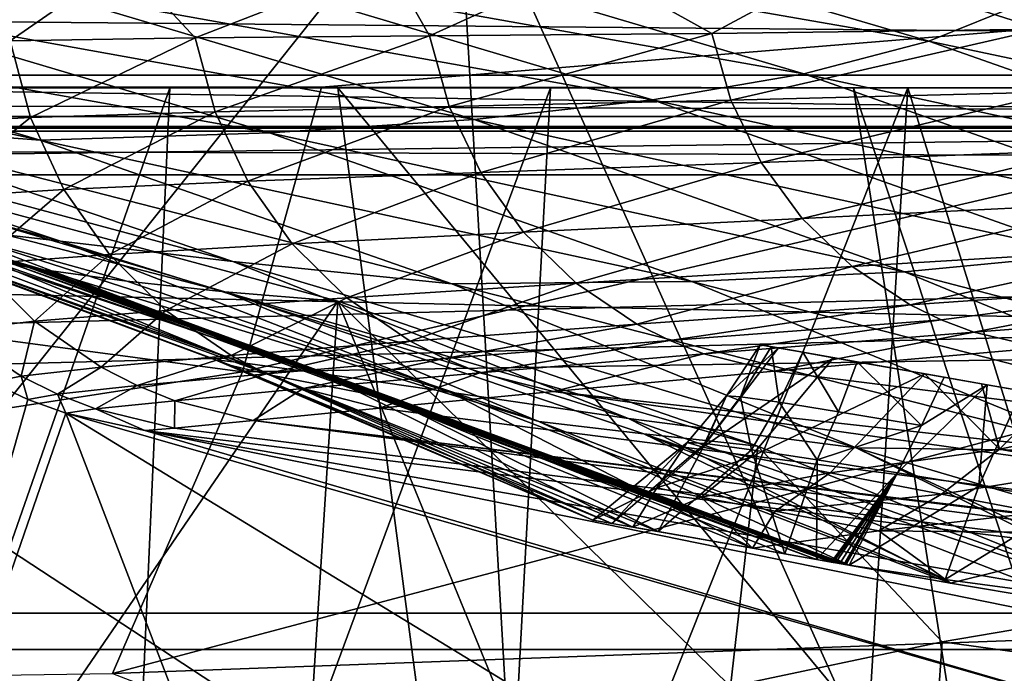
# Model space of a CAD drawing. Header units: metres. Extents: x -1204 to 0, y -809 to 0.
# Tile 85 of 118: x -488 to -429, y -87 to -48. Entities that reach past the tile are written whole.
import ezdxf

# ---------------------------------------------------------------- set-up
doc = ezdxf.new("R2010")
doc.units = ezdxf.units.M

msp = doc.modelspace()

# ---------------------------------------------------------------- linework, layer by layer
at = {"layer": 'Object 2'}
for points in [[(-10, -10, 90), (-602.021179, -625.846375, 90), (-1194.042358, -10, 90)], [(-594.006104, -626.560364, 90), (-602.021179, -625.846375, 90), (-10, -10, 90)], [(-585.781799, -628.854126, 90), (-594.006104, -626.560364, 90), (-10, -10, 90)], [(-577.802734, -632.855408, 90), (-585.781799, -628.854126, 90), (-10, -10, 90)], [(-10, -10, 90), (-570.615173, -638.481506, 90), (-577.802734, -632.855408, 90)], [(-317.021149, -753.244812, 90), (-570.615173, -638.481506, 90), (-10, -10, 90)], [(-1152.32312, -51.514099, 2065.953125), (-51.719181, -51.514099, 2065.953125), (-1191.021118, -12.81608, 2065.953125)], [(-1191.021118, -12.81608, 2065.953125), (-51.719181, -51.514099, 2065.953125), (-13.021163, -12.81608, 2065.953125)], [(-16.021164, -15.81608, 2063.697266), (-1149.852295, -53.984955, 2063.697266), (-1188.021118, -15.81608, 2063.697266)], [(-1183.620728, -15.461353, 163.059708), (-602.021118, -52.186188, 163.059708), (-20.421591, -15.461353, 163.059708)], [(-54.190041, -53.984955, 2063.697266), (-1149.852295, -53.984955, 2063.697266), (-16.021164, -15.81608, 2063.697266)], [(-602.021118, -52.186188, 163.059708), (-469.693329, -52.230034, 163.059708), (-20.421591, -15.461353, 163.059708)], [(-20.421591, -15.461353, 163.059708), (-469.693329, -52.230034, 163.059708), (-401.668549, -52.29002, 163.059708)], [(-525.727051, -117.74015, 1985.531982), (-511.795532, -31.993162, 1934.567383), (-461.651123, -37.413002, 1930.310913)], [(-456.777496, -121.712891, 1978.084351), (-525.727051, -117.74015, 1985.531982), (-461.651123, -37.413002, 1930.310913)], [(-456.777496, -121.712891, 1978.084351), (-461.651123, -37.413002, 1930.310913), (-422.585205, -124.309402, 1972.554077)], [(-461.651123, -37.413002, 1930.310913), (-411.763153, -44.771683, 1925.011108), (-422.585205, -124.309402, 1972.554077)], [(-376.295563, -45.046032, 665.224243), (-687.182373, -40.293903, 665.348511), (-709.899414, -49.190136, 665.115479)], [(-433.425507, -49.48148, 935.523071), (-467.543121, -43.528664, 979.873657), (-460.132233, -41.634323, 935.208923)], [(-427.588806, -47.143177, 890.612122), (-433.425507, -49.48148, 935.523071), (-460.132233, -41.634323, 935.208923)], [(-61.019341, -42.277069, 163.059708), (-61.019341, -52.277039, 163.059708), (-1143.019287, -42.277069, 163.059708)], [(-1143.019287, -42.277069, 163.059708), (-61.019341, -52.277039, 163.059708), (-1143.019287, -52.277039, 163.059708)], [(-1143.019287, -42.277069, 2063.059814), (-1143.019287, -52.277039, 2063.059814), (-61.019341, -42.277069, 2063.059814)], [(-1143.019287, -52.277039, 2063.059814), (-61.019341, -52.277039, 2063.059814), (-61.019341, -42.277069, 2063.059814)], [(-440.877014, -51.431053, 980.212952), (-476.399597, -45.110188, 1024.290039), (-467.543121, -43.528664, 979.873657)], [(-433.425507, -49.48148, 935.523071), (-440.877014, -51.431053, 980.212952), (-467.543121, -43.528664, 979.873657)], [(-354.002136, -54.525436, 664.976318), (-376.295563, -45.046032, 665.224243), (-709.899414, -49.190136, 665.115479)], [(-491.948425, -44.806114, 1723.561768), (-488.276459, -49.466331, 1738.925903), (-481.459198, -44.72961, 1767.424805)], [(-488.276459, -49.466331, 1738.925903), (-477.228424, -49.286236, 1780.510742), (-481.459198, -44.72961, 1767.424805)], [(-476.399597, -45.110188, 1024.290039), (-449.926239, -52.987644, 1024.621582), (-486.695801, -46.38612, 1068.395874)], [(-481.459198, -44.72961, 1767.424805), (-477.228424, -49.286236, 1780.510742), (-465.70285, -44.804985, 1815.821289)], [(-477.228424, -49.286236, 1780.510742), (-463.231567, -49.164982, 1821.191406), (-465.70285, -44.804985, 1815.821289)], [(-440.877014, -51.431053, 980.212952), (-449.926239, -52.987644, 1024.621582), (-476.399597, -45.110188, 1024.290039)], [(-465.70285, -44.804985, 1815.821289), (-463.231567, -49.164982, 1821.191406), (-453.803711, -44.88681, 1845.298706)], [(-463.231567, -49.164982, 1821.191406), (-446.370636, -49.020393, 1860.765137), (-453.803711, -44.88681, 1845.298706)], [(-453.803711, -44.88681, 1845.298706), (-446.370636, -49.020393, 1860.765137), (-438.779541, -44.919994, 1877.24646)], [(-446.370636, -49.020393, 1860.765137), (-426.743988, -48.764717, 1899.038086), (-438.779541, -44.919994, 1877.24646)], [(-438.779541, -44.919994, 1877.24646), (-426.743988, -48.764717, 1899.038086), (-416.071594, -44.816971, 1918.04126)], [(-498.417267, -47.365814, 1112.139282), (-486.695801, -46.38612, 1068.395874), (-460.567322, -54.160744, 1068.689209)], [(-486.695801, -46.38612, 1068.395874), (-449.926239, -52.987644, 1024.621582), (-460.567322, -54.160744, 1068.689209)], [(-499.026581, -54.438286, 1199.151855), (-523.447998, -47.428703, 1199.151245), (-486.490662, -55.398483, 1155.588013)], [(-523.447998, -47.428703, 1199.151245), (-511.479706, -48.052235, 1155.491455), (-486.490662, -55.398483, 1155.588013)], [(-511.479706, -48.052235, 1155.491455), (-498.417267, -47.365814, 1112.139282), (-472.785583, -54.961945, 1112.356201)], [(-472.785583, -54.961945, 1112.356201), (-498.417267, -47.365814, 1112.139282), (-460.567322, -54.160744, 1068.689209)], [(-401.437744, -56.242493, 890.865784), (-433.425507, -49.48148, 935.523071), (-427.588806, -47.143177, 890.612122)], [(-486.490662, -55.398483, 1155.588013), (-511.479706, -48.052235, 1155.491455), (-472.785583, -54.961945, 1112.356201)], [(-446.370636, -49.020393, 1860.765137), (-445.245331, -53.001251, 1860.656006), (-426.743988, -48.764717, 1899.038086)], [(-445.245331, -53.001251, 1860.656006), (-425.675262, -52.505344, 1898.961426), (-426.743988, -48.764717, 1899.038086)], [(-354.002136, -54.525436, 664.976318), (-709.899414, -49.190136, 665.115479), (-731.955872, -59.277416, 664.851318)], [(-536.255493, -49.149765, 1459.343994), (-536.290649, -49.1394, 1459.052612), (-487.201294, -62.981819, 1459.203125)], [(-536.290649, -49.1394, 1459.052612), (-487.988434, -62.838047, 1455.364502), (-487.201294, -62.981819, 1459.203125)], [(-536.20813, -49.160007, 1459.610352), (-536.255493, -49.149765, 1459.343994), (-487.15744, -62.990616, 1459.458374)], [(-536.255493, -49.149765, 1459.343994), (-487.201294, -62.981819, 1459.203125), (-487.15744, -62.990616, 1459.458374)], [(-536.110352, -49.18026, 1460.133545), (-536.20813, -49.160007, 1459.610352), (-487.099823, -63.000969, 1459.72522)], [(-536.20813, -49.160007, 1459.610352), (-487.15744, -62.990616, 1459.458374), (-487.099823, -63.000969, 1459.72522)], [(-535.920166, -49.219906, 1461.177368), (-536.110352, -49.18026, 1460.133545), (-486.981293, -63.021931, 1460.259644)], [(-536.110352, -49.18026, 1460.133545), (-487.099823, -63.000969, 1459.72522), (-486.981293, -63.021931, 1460.259644)], [(-535.733032, -49.258556, 1462.208496), (-535.920166, -49.219906, 1461.177368), (-486.750275, -63.062683, 1461.317261)], [(-535.920166, -49.219906, 1461.177368), (-486.981293, -63.021931, 1460.259644), (-486.750275, -63.062683, 1461.317261)], [(-535.689087, -49.268028, 1462.468506), (-535.733032, -49.258556, 1462.208496), (-486.524445, -63.102242, 1462.359253)], [(-535.733032, -49.258556, 1462.208496), (-486.750275, -63.062683, 1461.317261), (-486.524445, -63.102242, 1462.359253)], [(-486.524445, -63.102242, 1462.359253), (-486.471252, -63.11166, 1462.615601), (-535.689087, -49.268028, 1462.468506)], [(-486.471252, -63.11166, 1462.615601), (-535.650696, -49.278687, 1462.754028), (-535.689087, -49.268028, 1462.468506)], [(-486.471252, -63.11166, 1462.615601), (-486.424103, -63.121178, 1462.868652), (-535.650696, -49.278687, 1462.754028)], [(-486.424103, -63.121178, 1462.868652), (-535.52356, -49.29887, 1463.260132), (-535.650696, -49.278687, 1462.754028)], [(-486.424103, -63.121178, 1462.868652), (-486.272278, -63.143822, 1463.389771), (-535.52356, -49.29887, 1463.260132)], [(-486.272278, -63.143822, 1463.389771), (-531.362976, -49.900269, 1479.768188), (-535.52356, -49.29887, 1463.260132)], [(-488.276459, -49.466331, 1738.925903), (-487.068512, -54.042034, 1738.829956), (-477.228424, -49.286236, 1780.510742)], [(-487.068512, -54.042034, 1738.829956), (-476.039795, -53.703087, 1780.396973), (-477.228424, -49.286236, 1780.510742)], [(-477.228424, -49.286236, 1780.510742), (-476.039795, -53.703087, 1780.396973), (-463.231567, -49.164982, 1821.191406)], [(-476.039795, -53.703087, 1780.396973), (-462.068481, -53.377689, 1821.071411), (-463.231567, -49.164982, 1821.191406)], [(-463.231567, -49.164982, 1821.191406), (-462.068481, -53.377689, 1821.071411), (-446.370636, -49.020393, 1860.765137)], [(-462.068481, -53.377689, 1821.071411), (-445.245331, -53.001251, 1860.656006), (-446.370636, -49.020393, 1860.765137)], [(-481.306488, -63.821285, 1479.869019), (-475.46817, -64.442665, 1496.079224), (-531.362976, -49.900269, 1479.768188)], [(-475.46817, -64.442665, 1496.079224), (-521.793762, -50.706963, 1509.297241), (-531.362976, -49.900269, 1479.768188)], [(-481.306488, -63.821285, 1479.869019), (-531.362976, -49.900269, 1479.768188), (-486.272278, -63.143822, 1463.389771)], [(-495.079437, -54.452675, 1696.583862), (-487.068512, -54.042034, 1738.829956), (-488.276459, -49.466331, 1738.925903)], [(-407.164856, -58.712475, 935.817322), (-440.877014, -51.431053, 980.212952), (-433.425507, -49.48148, 935.523071)], [(-401.437744, -56.242493, 890.865784), (-407.164856, -58.712475, 935.817322), (-433.425507, -49.48148, 935.523071)], [(-468.71051, -65.014236, 1511.951294), (-521.793762, -50.706963, 1509.297241), (-475.46817, -64.442665, 1496.079224)], [(-521.793762, -50.706963, 1509.297241), (-468.71051, -65.014236, 1511.951294), (-495.896454, -104.681511, 1538.399902)], [(-51.719181, -51.514099, 2065.953125), (-1152.32312, -51.514099, 2065.953125), (-54.779949, -54.574863, 2076.827881)], [(-1152.32312, -51.514099, 2065.953125), (-1149.262329, -54.574863, 2076.827881), (-54.779949, -54.574863, 2076.827881)], [(-414.655182, -60.70134, 980.533447), (-449.926239, -52.987644, 1024.621582), (-440.877014, -51.431053, 980.212952)], [(-407.164856, -58.712475, 935.817322), (-414.655182, -60.70134, 980.533447), (-440.877014, -51.431053, 980.212952)], [(-1143.019287, -52.277039, 2063.059814), (-592.221802, -52.277039, 2035.05957), (-61.019341, -52.277039, 2063.059814)], [(-61.019341, -52.277039, 163.059708), (-606.323853, -52.2771, 178.815674), (-1143.019287, -52.277039, 163.059708)], [(-579.647461, -52.277081, 180.079239), (-606.323853, -52.2771, 178.815674), (-61.019341, -52.277039, 163.059708)], [(-474.411346, -69.219124, 141.418335), (-469.693329, -52.230034, 163.059708), (-602.021118, -52.186188, 163.059708)], [(-602.021118, -52.186188, 163.059708), (-602.021118, -88.983696, 118.469841), (-474.411346, -69.219124, 141.418335)], [(-592.221802, -52.277039, 2035.05957), (-530.419067, -52.277027, 2033.819946), (-61.019341, -52.277039, 2063.059814)], [(-553.259033, -52.277065, 183.603622), (-579.647461, -52.277081, 180.079239), (-61.019341, -52.277039, 163.059708)], [(-527.484924, -52.277077, 189.304047), (-553.259033, -52.277065, 183.603622), (-61.019341, -52.277039, 163.059708)], [(-527.460205, -94.207443, 2026.298462), (-462.881775, -96.518333, 2021.799194), (-530.419067, -52.277027, 2033.819946)], [(-530.419067, -52.277027, 2033.819946), (-462.881775, -96.518333, 2021.799194), (-468.711304, -52.277031, 2030.107056)], [(-61.019341, -52.277039, 2063.059814), (-530.419067, -52.277027, 2033.819946), (-210.875702, -52.277069, 2039.214233)], [(-530.419067, -52.277027, 2033.819946), (-468.711304, -52.277031, 2030.107056), (-210.875702, -52.277069, 2039.214233)], [(-256.563019, -52.277069, 206.237686), (-527.484924, -52.277077, 189.304047), (-61.019341, -52.277039, 163.059708)], [(-502.631165, -52.277073, 197.033524), (-527.484924, -52.277077, 189.304047), (-256.563019, -52.277069, 206.237686)], [(-481.843719, -121.991158, 213.33168), (-505.358032, -128.477798, 204.564133), (-478.754974, -52.277069, 206.68689)], [(-478.754974, -52.277069, 206.68689), (-505.358032, -128.477798, 204.564133), (-502.631165, -52.277073, 197.033524)], [(-478.754974, -52.277069, 206.68689), (-502.631165, -52.277073, 197.033524), (-290.753235, -52.277069, 210.990097)], [(-290.753235, -52.277069, 210.990097), (-502.631165, -52.277073, 197.033524), (-256.563019, -52.277069, 206.237686)], [(-459.35199, -114.392731, 223.733658), (-481.843719, -121.991158, 213.33168), (-456.019684, -52.277058, 218.116348)], [(-456.019684, -52.277058, 218.116348), (-481.843719, -121.991158, 213.33168), (-478.754974, -52.277069, 206.68689)], [(-456.019684, -52.277058, 218.116348), (-478.754974, -52.277069, 206.68689), (-324.607971, -52.277069, 217.728256)], [(-324.607971, -52.277069, 217.728256), (-478.754974, -52.277069, 206.68689), (-290.753235, -52.277069, 210.990097)], [(-401.668549, -52.29002, 163.059708), (-469.693329, -52.230034, 163.059708), (-474.411346, -69.219124, 141.418335)], [(-410.61734, -68.236557, 141.351913), (-401.668549, -52.29002, 163.059708), (-474.411346, -69.219124, 141.418335)], [(-462.881775, -96.518333, 2021.799194), (-430.706238, -98.192261, 2018.441162), (-468.711304, -52.277031, 2030.107056)], [(-468.711304, -52.277031, 2030.107056), (-430.706238, -98.192261, 2018.441162), (-437.922791, -52.277035, 2027.324463)], [(-210.875702, -52.277069, 2039.214233), (-468.711304, -52.277031, 2030.107056), (-278.17038, -52.277069, 2029.386353)], [(-468.711304, -52.277031, 2030.107056), (-437.922791, -52.277035, 2027.324463), (-278.17038, -52.277069, 2029.386353)], [(-434.674683, -52.277058, 231.08551), (-437.982086, -105.827644, 235.64566), (-459.35199, -114.392731, 223.733658)], [(-434.674683, -52.277058, 231.08551), (-459.35199, -114.392731, 223.733658), (-456.019684, -52.277058, 218.116348)], [(-434.674683, -52.277058, 231.08551), (-456.019684, -52.277058, 218.116348), (-358.005035, -52.277069, 226.456039)], [(-358.005035, -52.277069, 226.456039), (-456.019684, -52.277058, 218.116348), (-324.607971, -52.277069, 217.728256)], [(-420.531891, -97.78952, 247.023819), (-437.982086, -105.827644, 235.64566), (-434.674683, -52.277058, 231.08551)], [(-430.706238, -98.192261, 2018.441162), (-422.664917, -98.414886, 2017.529541), (-437.922791, -52.277035, 2027.324463)], [(-437.922791, -52.277035, 2027.324463), (-422.664917, -98.414886, 2017.529541), (-422.551331, -52.277039, 2025.702148)], [(-278.17038, -52.277069, 2029.386353), (-437.922791, -52.277035, 2027.324463), (-422.551331, -52.277039, 2025.702148)], [(-414.955933, -52.277069, 245.284164), (-420.531891, -97.78952, 247.023819), (-434.674683, -52.277058, 231.08551)], [(-390.826477, -52.277069, 237.147568), (-434.674683, -52.277058, 231.08551), (-358.005035, -52.277069, 226.456039)], [(-390.826477, -52.277069, 237.147568), (-414.955933, -52.277069, 245.284164), (-434.674683, -52.277058, 231.08551)], [(-492.718689, -60.566582, 1288.095337), (-516.119141, -52.917496, 1288.14856), (-485.268127, -61.41674, 1243.341431)], [(-516.119141, -52.917496, 1288.14856), (-508.919159, -53.532013, 1243.390015), (-485.268127, -61.41674, 1243.341431)], [(-445.245331, -53.001251, 1860.656006), (-443.430664, -56.722408, 1860.54895), (-425.675262, -52.505344, 1898.961426)], [(-443.430664, -56.722408, 1860.54895), (-423.956879, -55.995068, 1898.887085), (-425.675262, -52.505344, 1898.961426)], [(-476.039795, -53.703087, 1780.396973), (-474.087646, -57.84687, 1780.283325), (-462.068481, -53.377689, 1821.071411)], [(-474.087646, -57.84687, 1780.283325), (-460.177002, -57.323738, 1820.952637), (-462.068481, -53.377689, 1821.071411)], [(-462.068481, -53.377689, 1821.071411), (-460.177002, -57.323738, 1820.952637), (-445.245331, -53.001251, 1860.656006)], [(-449.926239, -52.987644, 1024.621582), (-423.890839, -62.209408, 1024.934692), (-460.567322, -54.160744, 1068.689209)], [(-460.177002, -57.323738, 1820.952637), (-443.430664, -56.722408, 1860.54895), (-445.245331, -53.001251, 1860.656006)], [(-414.655182, -60.70134, 980.533447), (-423.890839, -62.209408, 1024.934692), (-449.926239, -52.987644, 1024.621582)], [(-1146.364624, -57.472641, 2076.088623), (-1149.852295, -53.984955, 2063.697266), (-57.677727, -57.472641, 2076.088623)], [(-1149.852295, -53.984955, 2063.697266), (-54.190041, -53.984955, 2063.697266), (-57.677727, -57.472641, 2076.088623)], [(-485.268127, -61.41674, 1243.341431), (-508.919159, -53.532013, 1243.390015), (-474.978394, -62.637852, 1199.145752)], [(-508.919159, -53.532013, 1243.390015), (-499.026581, -54.438286, 1199.151855), (-474.978394, -62.637852, 1199.145752)], [(-495.079437, -54.452675, 1696.583862), (-493.042175, -58.838139, 1696.513794), (-487.068512, -54.042034, 1738.829956)], [(-493.042175, -58.838139, 1696.513794), (-485.068756, -58.337685, 1738.733643), (-487.068512, -54.042034, 1738.829956)], [(-487.068512, -54.042034, 1738.829956), (-485.068756, -58.337685, 1738.733643), (-476.039795, -53.703087, 1780.396973)], [(-485.068756, -58.337685, 1738.733643), (-474.087646, -57.84687, 1780.283325), (-476.039795, -53.703087, 1780.396973)], [(-54.779949, -54.574863, 2076.827881), (-1149.262329, -54.574863, 2076.827881), (-1148.975098, -54.857471, 2077.832031)], [(-1148.975098, -54.857471, 2077.832031), (-55.067207, -54.857471, 2077.832031), (-54.779949, -54.574863, 2076.827881)], [(-345.755615, -67.738159, 664.630371), (-354.002136, -54.525436, 664.976318), (-731.955872, -59.277416, 664.851318)], [(-474.978394, -62.637852, 1199.145752), (-499.026581, -54.438286, 1199.151855), (-461.896759, -63.975048, 1155.674438)], [(-499.026581, -54.438286, 1199.151855), (-486.490662, -55.398483, 1155.588013), (-461.896759, -63.975048, 1155.674438)], [(-472.785583, -54.961945, 1112.356201), (-460.567322, -54.160744, 1068.689209), (-434.866333, -63.24868, 1068.966187)], [(-460.567322, -54.160744, 1068.689209), (-423.890839, -62.209408, 1024.934692), (-434.866333, -63.24868, 1068.966187)], [(-1141.604492, -83.627754, 2097.01001), (-55.067207, -54.857471, 2077.832031), (-1148.975098, -54.857471, 2077.832031)], [(-62.437889, -83.627754, 2097.01001), (-55.067207, -54.857471, 2077.832031), (-1141.604492, -83.627754, 2097.01001)], [(-486.490662, -55.398483, 1155.588013), (-472.785583, -54.961945, 1112.356201), (-447.566986, -63.833206, 1112.559326)], [(-447.566986, -63.833206, 1112.559326), (-472.785583, -54.961945, 1112.356201), (-434.866333, -63.24868, 1068.966187)], [(-461.896759, -63.975048, 1155.674438), (-486.490662, -55.398483, 1155.588013), (-447.566986, -63.833206, 1112.559326)], [(-443.430664, -56.722408, 1860.54895), (-440.986938, -60.066555, 1860.44751), (-423.956879, -55.995068, 1898.887085)], [(-440.986938, -60.066555, 1860.44751), (-421.645996, -59.123867, 1898.817627), (-423.956879, -55.995068, 1898.887085)], [(-460.177002, -57.323738, 1820.952637), (-457.619965, -60.878731, 1820.838745), (-443.430664, -56.722408, 1860.54895)], [(-457.619965, -60.878731, 1820.838745), (-440.986938, -60.066555, 1860.44751), (-443.430664, -56.722408, 1860.54895)], [(-1146.364624, -57.472641, 2076.088623), (-57.677727, -57.472641, 2076.088623), (-1139.281494, -85.806732, 2094.976074)], [(-57.677727, -57.472641, 2076.088623), (-64.760849, -85.806732, 2094.976074), (-1139.281494, -85.806732, 2094.976074)], [(-474.087646, -57.84687, 1780.283325), (-471.43692, -61.586975, 1780.173218), (-460.177002, -57.323738, 1820.952637)], [(-471.43692, -61.586975, 1780.173218), (-457.619965, -60.878731, 1820.838745), (-460.177002, -57.323738, 1820.952637)], [(-485.068756, -58.337685, 1738.733643), (-482.343811, -62.217896, 1738.639771), (-474.087646, -57.84687, 1780.283325)], [(-482.343811, -62.217896, 1738.639771), (-471.43692, -61.586975, 1780.173218), (-474.087646, -57.84687, 1780.283325)], [(-493.042175, -58.838139, 1696.513794), (-490.262207, -62.796825, 1696.445557), (-485.068756, -58.337685, 1738.733643)], [(-490.262207, -62.796825, 1696.445557), (-482.343811, -62.217896, 1738.639771), (-485.068756, -58.337685, 1738.733643)], [(-731.955872, -59.277416, 664.851318), (-797.272644, -167.11203, 662.0271), (-390.565918, -141.8452, 662.689331)], [(-390.565918, -141.8452, 662.689331), (-376.047058, -126.873741, 663.081421), (-731.955872, -59.277416, 664.851318)], [(-376.047058, -126.873741, 663.081421), (-375.155365, -125.922615, 663.106384), (-731.955872, -59.277416, 664.851318)], [(-731.955872, -59.277416, 664.851318), (-375.155365, -125.922615, 663.106384), (-372.508484, -123.06366, 663.181213)], [(-372.508484, -123.06366, 663.181213), (-368.996063, -119.210228, 663.282166), (-731.955872, -59.277416, 664.851318)], [(-368.996063, -119.210228, 663.282166), (-362.066193, -111.418114, 663.486267), (-731.955872, -59.277416, 664.851318)], [(-731.955872, -59.277416, 664.851318), (-362.066193, -111.418114, 663.486267), (-345.755615, -67.738159, 664.630371)], [(-440.986938, -60.066555, 1860.44751), (-437.992432, -62.928303, 1860.354858), (-421.645996, -59.123867, 1898.817627)], [(-437.992432, -62.928303, 1860.354858), (-418.816589, -61.793125, 1898.755127), (-421.645996, -59.123867, 1898.817627)], [(-499.022705, -59.998882, 1378.558105), (-475.089691, -68.839592, 1395.858276), (-495.973877, -61.072781, 1413.263794)], [(-499.022705, -59.998882, 1378.558105), (-476.043732, -68.501465, 1378.556885), (-475.089691, -68.839592, 1395.858276)], [(-476.043732, -68.501465, 1378.556885), (-499.022705, -59.998882, 1378.558105), (-474.388733, -68.68338, 1333.192383)], [(-499.022705, -59.998882, 1378.558105), (-497.309784, -60.091686, 1333.226563), (-474.388733, -68.68338, 1333.192383)], [(-474.388733, -68.68338, 1333.192383), (-497.309784, -60.091686, 1333.226563), (-469.708862, -69.332108, 1288.040161)], [(-497.309784, -60.091686, 1333.226563), (-492.718689, -60.566582, 1288.095337), (-469.708862, -69.332108, 1288.040161)], [(-457.619965, -60.878731, 1820.838745), (-454.479279, -63.930649, 1820.733521), (-440.986938, -60.066555, 1860.44751)], [(-454.479279, -63.930649, 1820.733521), (-437.992432, -62.928303, 1860.354858), (-440.986938, -60.066555, 1860.44751)], [(-495.973877, -61.072781, 1413.263794), (-475.089691, -68.839592, 1395.858276), (-472.694855, -69.427177, 1413.405884)], [(-489.672668, -62.518711, 1447.339844), (-495.973877, -61.072781, 1413.263794), (-472.694855, -69.427177, 1413.405884)], [(-469.708862, -69.332108, 1288.040161), (-492.718689, -60.566582, 1288.095337), (-462.024811, -70.441696, 1243.289429)], [(-492.718689, -60.566582, 1288.095337), (-485.268127, -61.41674, 1243.341431), (-462.024811, -70.441696, 1243.289429)], [(-471.43692, -61.586975, 1780.173218), (-468.172424, -64.805557, 1780.07019), (-457.619965, -60.878731, 1820.838745)], [(-468.172424, -64.805557, 1780.07019), (-454.479279, -63.930649, 1820.733521), (-457.619965, -60.878731, 1820.838745)], [(-462.024811, -70.441696, 1243.289429), (-485.268127, -61.41674, 1243.341431), (-451.35907, -72.008827, 1199.133545)], [(-485.268127, -61.41674, 1243.341431), (-474.978394, -62.637852, 1199.145752), (-451.35907, -72.008827, 1199.133545)], [(-482.343811, -62.217896, 1738.639771), (-478.980804, -65.560448, 1738.551392), (-471.43692, -61.586975, 1780.173218)], [(-478.980804, -65.560448, 1738.551392), (-468.172424, -64.805557, 1780.07019), (-471.43692, -61.586975, 1780.173218)], [(-490.262207, -62.796825, 1696.445557), (-486.828461, -66.204079, 1696.381226), (-482.343811, -62.217896, 1738.639771)], [(-486.828461, -66.204079, 1696.381226), (-478.980804, -65.560448, 1738.551392), (-482.343811, -62.217896, 1738.639771)], [(-437.992432, -62.928303, 1860.354858), (-434.541321, -65.21627, 1860.273926), (-418.816589, -61.793125, 1898.755127)], [(-423.890839, -62.209408, 1024.934692), (-398.360077, -72.752289, 1025.229248), (-434.866333, -63.24868, 1068.966187)], [(-434.541321, -65.21627, 1860.273926), (-415.557709, -63.917572, 1898.701538), (-418.816589, -61.793125, 1898.755127)], [(-491.653992, -66.752663, 1653.764526), (-486.828461, -66.204079, 1696.381226), (-490.262207, -62.796825, 1696.445557)], [(-487.988434, -62.838047, 1455.364502), (-489.672668, -62.518711, 1447.339844), (-465.761566, -70.782684, 1447.592041)], [(-465.761566, -70.782684, 1447.592041), (-489.672668, -62.518711, 1447.339844), (-472.694855, -69.427177, 1413.405884)], [(-487.201294, -62.981819, 1459.203125), (-487.988434, -62.838047, 1455.364502), (-440.134094, -80.42672, 1455.907349)], [(-440.134094, -80.42672, 1455.907349), (-487.988434, -62.838047, 1455.364502), (-465.761566, -70.782684, 1447.592041)], [(-451.35907, -72.008827, 1199.133545), (-474.978394, -62.637852, 1199.145752), (-437.75647, -73.761932, 1155.750854)], [(-474.978394, -62.637852, 1199.145752), (-461.896759, -63.975048, 1155.674438), (-437.75647, -73.761932, 1155.750854)], [(-487.15744, -62.990616, 1459.458374), (-487.201294, -62.981819, 1459.203125), (-439.250183, -80.582603, 1459.384888)], [(-439.250183, -80.582603, 1459.384888), (-487.201294, -62.981819, 1459.203125), (-440.134094, -80.42672, 1455.907349)], [(-487.099823, -63.000969, 1459.72522), (-487.15744, -62.990616, 1459.458374), (-439.190887, -80.593056, 1459.619385)], [(-439.190887, -80.593056, 1459.619385), (-487.15744, -62.990616, 1459.458374), (-439.250183, -80.582603, 1459.384888)], [(-486.981293, -63.021931, 1460.259644), (-487.099823, -63.000969, 1459.72522), (-439.130096, -80.603783, 1459.860352)], [(-439.130096, -80.603783, 1459.860352), (-487.099823, -63.000969, 1459.72522), (-439.190887, -80.593056, 1459.619385)], [(-486.750275, -63.062683, 1461.317261), (-486.981293, -63.021931, 1460.259644), (-439.003052, -80.62619, 1460.364868)], [(-439.003052, -80.62619, 1460.364868), (-486.981293, -63.021931, 1460.259644), (-439.130096, -80.603783, 1459.860352)], [(-486.524445, -63.102242, 1462.359253), (-486.750275, -63.062683, 1461.317261), (-438.737396, -80.673042, 1461.426636)], [(-438.737396, -80.673042, 1461.426636), (-486.750275, -63.062683, 1461.317261), (-439.003052, -80.62619, 1460.364868)], [(-438.486664, -80.71727, 1462.443237), (-486.524445, -63.102242, 1462.359253), (-438.737396, -80.673042, 1461.426636)], [(-438.486664, -80.71727, 1462.443237), (-438.425903, -80.727982, 1462.690796), (-486.524445, -63.102242, 1462.359253)], [(-438.425903, -80.727982, 1462.690796), (-486.471252, -63.11166, 1462.615601), (-486.524445, -63.102242, 1462.359253)], [(-438.425903, -80.727982, 1462.690796), (-438.41748, -80.725655, 1462.715332), (-486.471252, -63.11166, 1462.615601)], [(-438.41748, -80.725655, 1462.715332), (-486.424103, -63.121178, 1462.868652), (-486.471252, -63.11166, 1462.615601)], [(-438.41748, -80.725655, 1462.715332), (-438.353088, -80.736519, 1462.952271), (-486.424103, -63.121178, 1462.868652)], [(-438.353088, -80.736519, 1462.952271), (-486.272278, -63.143822, 1463.389771), (-486.424103, -63.121178, 1462.868652)], [(-438.353088, -80.736519, 1462.952271), (-438.184296, -80.763947, 1463.471436), (-486.272278, -63.143822, 1463.389771)], [(-438.184296, -80.763947, 1463.471436), (-456.713226, -72.185066, 1479.894287), (-486.272278, -63.143822, 1463.389771)], [(-486.272278, -63.143822, 1463.389771), (-456.713226, -72.185066, 1479.894287), (-481.306488, -63.821285, 1479.869019)], [(-454.479279, -63.930649, 1820.733521), (-450.853668, -66.38208, 1820.640137), (-437.992432, -62.928303, 1860.354858)], [(-450.853668, -66.38208, 1820.640137), (-434.541321, -65.21627, 1860.273926), (-437.992432, -62.928303, 1860.354858)], [(-447.566986, -63.833206, 1112.559326), (-434.866333, -63.24868, 1068.966187), (-409.657135, -73.627609, 1069.22644)], [(-434.866333, -63.24868, 1068.966187), (-398.360077, -72.752289, 1025.229248), (-409.657135, -73.627609, 1069.22644)], [(-456.713226, -72.185066, 1479.894287), (-475.46817, -64.442665, 1496.079224), (-481.306488, -63.821285, 1479.869019)], [(-468.172424, -64.805557, 1780.07019), (-464.39679, -67.399933, 1779.977539), (-454.479279, -63.930649, 1820.733521)], [(-464.39679, -67.399933, 1779.977539), (-450.853668, -66.38208, 1820.640137), (-454.479279, -63.930649, 1820.733521)], [(-461.896759, -63.975048, 1155.674438), (-447.566986, -63.833206, 1112.559326), (-422.822998, -73.958366, 1112.749023)], [(-437.75647, -73.761932, 1155.750854), (-461.896759, -63.975048, 1155.674438), (-422.822998, -73.958366, 1112.749023)], [(-422.822998, -73.958366, 1112.749023), (-447.566986, -63.833206, 1112.559326), (-409.657135, -73.627609, 1069.22644)], [(-434.541321, -65.21627, 1860.273926), (-432.67804, -66.120811, 1860.23877), (-415.557709, -63.917572, 1898.701538)], [(-432.67804, -66.120811, 1860.23877), (-430.742004, -66.855232, 1860.207397), (-415.557709, -63.917572, 1898.701538)], [(-415.557709, -63.917572, 1898.701538), (-430.742004, -66.855232, 1860.207397), (-411.971741, -65.427307, 1898.658813)], [(-456.713226, -72.185066, 1479.894287), (-450.441315, -72.924309, 1496.075073), (-475.46817, -64.442665, 1496.079224)], [(-450.441315, -72.924309, 1496.075073), (-443.64267, -73.65403, 1510.735962), (-475.46817, -64.442665, 1496.079224)], [(-475.46817, -64.442665, 1496.079224), (-443.64267, -73.65403, 1510.735962), (-468.71051, -65.014236, 1511.951294)], [(-468.71051, -65.014236, 1511.951294), (-470.650879, -95.18084, 1530.003052), (-495.896454, -104.681511, 1538.399902)], [(-478.980804, -65.560448, 1738.551392), (-475.085449, -68.258728, 1738.471436), (-468.172424, -64.805557, 1780.07019)], [(-475.085449, -68.258728, 1738.471436), (-464.39679, -67.399933, 1779.977539), (-468.172424, -64.805557, 1780.07019)], [(-468.71051, -65.014236, 1511.951294), (-457.965973, -91.275024, 1525.163574), (-470.650879, -95.18084, 1530.003052)], [(-443.64267, -73.65403, 1510.735962), (-445.273743, -88.010269, 1519.887451), (-468.71051, -65.014236, 1511.951294)], [(-445.273743, -88.010269, 1519.887451), (-457.965973, -91.275024, 1525.163574), (-468.71051, -65.014236, 1511.951294)], [(-450.853668, -66.38208, 1820.640137), (-448.894104, -67.356651, 1820.598877), (-434.541321, -65.21627, 1860.273926)], [(-448.894104, -67.356651, 1820.598877), (-432.67804, -66.120811, 1860.23877), (-434.541321, -65.21627, 1860.273926)], [(-486.828461, -66.204079, 1696.381226), (-482.848816, -68.951233, 1696.322876), (-478.980804, -65.560448, 1738.551392)], [(-482.848816, -68.951233, 1696.322876), (-475.085449, -68.258728, 1738.471436), (-478.980804, -65.560448, 1738.551392)], [(-430.742004, -66.855232, 1860.207397), (-426.751129, -67.791565, 1860.075562), (-411.971741, -65.427307, 1898.658813)], [(-491.653992, -66.752663, 1653.764526), (-487.630554, -69.478348, 1653.733643), (-486.828461, -66.204079, 1696.381226)], [(-487.630554, -69.478348, 1653.733643), (-482.848816, -68.951233, 1696.322876), (-486.828461, -66.204079, 1696.381226)], [(-464.39679, -67.399933, 1779.977539), (-462.35376, -68.435608, 1779.936157), (-450.853668, -66.38208, 1820.640137)], [(-462.35376, -68.435608, 1779.936157), (-448.894104, -67.356651, 1820.598877), (-450.853668, -66.38208, 1820.640137)], [(-448.894104, -67.356651, 1820.598877), (-446.856995, -68.152496, 1820.561768), (-432.67804, -66.120811, 1860.23877)], [(-446.856995, -68.152496, 1820.561768), (-430.742004, -66.855232, 1860.207397), (-432.67804, -66.120811, 1860.23877)], [(-489.415955, -69.833321, 1610.998413), (-487.630554, -69.478348, 1653.733643), (-491.653992, -66.752663, 1653.764526)], [(-446.856995, -68.152496, 1820.561768), (-442.653564, -69.184189, 1820.396484), (-430.742004, -66.855232, 1860.207397)], [(-442.653564, -69.184189, 1820.396484), (-426.751129, -67.791565, 1860.075562), (-430.742004, -66.855232, 1860.207397)], [(-475.085449, -68.258728, 1738.471436), (-472.975769, -69.337746, 1738.435425), (-464.39679, -67.399933, 1779.977539)], [(-472.975769, -69.337746, 1738.435425), (-462.35376, -68.435608, 1779.936157), (-464.39679, -67.399933, 1779.977539)], [(-462.35376, -68.435608, 1779.936157), (-460.228485, -69.284935, 1779.898315), (-448.894104, -67.356651, 1820.598877)], [(-460.228485, -69.284935, 1779.898315), (-446.856995, -68.152496, 1820.561768), (-448.894104, -67.356651, 1820.598877)], [(-445.496002, -70.662582, 1378.559448), (-443.495056, -67.608299, 1378.559448), (-444.667053, -70.7173, 1398.872559)], [(-442.396667, -67.802132, 1345.463623), (-443.495056, -67.608299, 1378.559448), (-445.496002, -70.662582, 1378.559448)], [(-443.495056, -67.608299, 1378.559448), (-442.835999, -67.72422, 1398.427246), (-444.667053, -70.7173, 1398.872559)], [(-442.835999, -67.72422, 1398.427246), (-443.495056, -67.608299, 1378.559448), (-442.396667, -67.802132, 1345.463623)], [(-460.228485, -69.284935, 1779.898315), (-455.831238, -70.398582, 1779.724731), (-446.856995, -68.152496, 1820.561768)], [(-455.831238, -70.398582, 1779.724731), (-442.653564, -69.184189, 1820.396484), (-446.856995, -68.152496, 1820.561768)], [(-439.112427, -68.381233, 1312.517334), (-442.396667, -67.802132, 1345.463623), (-446.915802, -73.716469, 1345.67041)], [(-446.915802, -73.716469, 1345.67041), (-442.396667, -67.802132, 1345.463623), (-445.496002, -70.662582, 1378.559448)], [(-444.667053, -70.7173, 1398.872559), (-442.835999, -67.72422, 1398.427246), (-442.362915, -71.040459, 1418.738159)], [(-442.835999, -67.72422, 1398.427246), (-440.95343, -68.056389, 1417.520996), (-442.362915, -71.040459, 1418.738159)], [(-442.835999, -67.72422, 1398.427246), (-442.396667, -67.802132, 1345.463623), (-440.95343, -68.056389, 1417.520996)], [(-259.518127, -92.216759, 1813.18335), (-426.751129, -67.791565, 1860.075562), (-442.653564, -69.184189, 1820.396484)], [(-442.396667, -67.802132, 1345.463623), (-439.112427, -68.381233, 1312.517334), (-440.95343, -68.056389, 1417.520996)], [(-442.362915, -71.040459, 1418.738159), (-440.95343, -68.056389, 1417.520996), (-438.807678, -71.607849, 1438.839844)], [(-440.95343, -68.056389, 1417.520996), (-437.697571, -68.630615, 1437.246826), (-438.807678, -71.607849, 1438.839844)], [(-440.95343, -68.056389, 1417.520996), (-439.112427, -68.381233, 1312.517334), (-437.697571, -68.630615, 1437.246826)], [(-482.848816, -68.951233, 1696.322876), (-480.692841, -70.048233, 1696.296509), (-475.085449, -68.258728, 1738.471436)], [(-474.411346, -69.219124, 141.418335), (-482.169464, -87.233986, 118.500389), (-410.61734, -68.236557, 141.351913)], [(-482.169464, -87.233986, 118.500389), (-421.769043, -85.030029, 118.538857), (-410.61734, -68.236557, 141.351913)], [(-480.692841, -70.048233, 1696.296509), (-472.975769, -69.337746, 1738.435425), (-475.085449, -68.258728, 1738.471436)], [(-476.043732, -68.501465, 1378.556885), (-453.493195, -78.071396, 1378.559448), (-475.089691, -68.839592, 1395.858276)], [(-474.388733, -68.68338, 1333.192383), (-453.493195, -78.071396, 1378.559448), (-476.043732, -68.501465, 1378.556885)], [(-469.708862, -69.332108, 1288.040161), (-451.107452, -78.49234, 1322.911255), (-474.388733, -68.68338, 1333.192383)], [(-451.107452, -78.49234, 1322.911255), (-453.493195, -78.071396, 1378.559448), (-474.388733, -68.68338, 1333.192383)], [(-472.975769, -69.337746, 1738.435425), (-470.779907, -70.224205, 1738.402466), (-462.35376, -68.435608, 1779.936157)], [(-470.779907, -70.224205, 1738.402466), (-460.228485, -69.284935, 1779.898315), (-462.35376, -68.435608, 1779.936157)], [(-444.064819, -74.318336, 1312.898804), (-439.112427, -68.381233, 1312.517334), (-446.915802, -73.716469, 1345.67041)], [(-433.656769, -69.343216, 1279.869507), (-439.112427, -68.381233, 1312.517334), (-444.064819, -74.318336, 1312.898804)], [(-439.112427, -68.381233, 1312.517334), (-433.656769, -69.343216, 1279.869507), (-437.697571, -68.630615, 1437.246826)], [(-438.807678, -71.607849, 1438.839844), (-437.697571, -68.630615, 1437.246826), (-433.854797, -72.429153, 1459.885498)], [(-433.854797, -72.429153, 1459.885498), (-437.697571, -68.630615, 1437.246826), (-432.499969, -69.547188, 1459.027344)], [(-437.697571, -68.630615, 1437.246826), (-433.656769, -69.343216, 1279.869507), (-432.499969, -69.547188, 1459.027344)], [(-602.021118, -88.983696, 118.469841), (-482.169464, -87.233986, 118.500389), (-474.411346, -69.219124, 141.418335)], [(-487.630554, -69.478348, 1653.733643), (-485.452118, -70.560669, 1653.719727), (-482.848816, -68.951233, 1696.322876)], [(-485.452118, -70.560669, 1653.719727), (-480.692841, -70.048233, 1696.296509), (-482.848816, -68.951233, 1696.322876)], [(-480.692841, -70.048233, 1696.296509), (-478.44812, -70.948181, 1696.272339), (-472.975769, -69.337746, 1738.435425)], [(-478.44812, -70.948181, 1696.272339), (-470.779907, -70.224205, 1738.402466), (-472.975769, -69.337746, 1738.435425)], [(-475.089691, -68.839592, 1395.858276), (-452.343201, -78.274101, 1396.141235), (-472.694855, -69.427177, 1413.405884)], [(-475.089691, -68.839592, 1395.858276), (-453.493195, -78.071396, 1378.559448), (-452.343201, -78.274101, 1396.141235)], [(-470.779907, -70.224205, 1738.402466), (-466.221802, -71.391251, 1738.247314), (-460.228485, -69.284935, 1779.898315)], [(-462.024811, -70.441696, 1243.289429), (-443.959198, -79.7528, 1267.685547), (-469.708862, -69.332108, 1288.040161)], [(-443.959198, -79.7528, 1267.685547), (-451.107452, -78.49234, 1322.911255), (-469.708862, -69.332108, 1288.040161)], [(-466.221802, -71.391251, 1738.247314), (-455.831238, -70.398582, 1779.724731), (-460.228485, -69.284935, 1779.898315)], [(-442.653564, -69.184189, 1820.396484), (-455.831238, -70.398582, 1779.724731), (-259.518127, -92.216759, 1813.18335)], [(-439.307983, -75.25631, 1280.361694), (-433.656769, -69.343216, 1279.869507), (-444.064819, -74.318336, 1312.898804)], [(-433.656769, -69.343216, 1279.869507), (-439.307983, -75.25631, 1280.361694), (-429.192841, -73.839272, 1247.919312)], [(-430.273346, -69.939804, 1264.344238), (-433.656769, -69.343216, 1279.869507), (-429.192841, -73.839272, 1247.919312)], [(-433.656769, -69.343216, 1279.869507), (-430.273346, -69.939804, 1264.344238), (-432.499969, -69.547188, 1459.027344)], [(-498.793396, -111.69072, 1609.902344), (-487.226776, -70.87159, 1610.971191), (-489.415955, -69.833321, 1610.998413)], [(-489.415955, -69.833321, 1610.998413), (-487.226776, -70.87159, 1610.971191), (-487.630554, -69.478348, 1653.733643)], [(-487.226776, -70.87159, 1610.971191), (-485.452118, -70.560669, 1653.719727), (-487.630554, -69.478348, 1653.733643)], [(-472.694855, -69.427177, 1413.405884), (-452.343201, -78.274101, 1396.141235), (-449.593811, -78.758797, 1414.171631)], [(-472.694855, -69.427177, 1413.405884), (-449.593811, -78.758797, 1414.171631), (-465.761566, -70.782684, 1447.592041)], [(-429.931854, -70.000076, 1467.737915), (-433.854797, -72.429153, 1459.885498), (-432.499969, -69.547188, 1459.027344)], [(-432.499969, -69.547188, 1459.027344), (-430.273346, -69.939804, 1264.344238), (-429.931854, -70.000076, 1467.737915)], [(-429.192841, -73.839272, 1247.919312), (-426.056274, -70.683388, 1247.666748), (-430.273346, -69.939804, 1264.344238)], [(-430.273346, -69.939804, 1264.344238), (-426.056274, -70.683388, 1247.666748), (-429.931854, -70.000076, 1467.737915)], [(-485.452118, -70.560669, 1653.719727), (-483.184387, -71.44352, 1653.706909), (-480.692841, -70.048233, 1696.296509)], [(-483.184387, -71.44352, 1653.706909), (-478.44812, -70.948181, 1696.272339), (-480.692841, -70.048233, 1696.296509)], [(-478.44812, -70.948181, 1696.272339), (-473.776428, -72.127205, 1696.156494), (-470.779907, -70.224205, 1738.402466)], [(-473.776428, -72.127205, 1696.156494), (-466.221802, -71.391251, 1738.247314), (-470.779907, -70.224205, 1738.402466)], [(-455.831238, -70.398582, 1779.724731), (-466.221802, -71.391251, 1738.247314), (-258.848663, -97.975372, 1711.757446)], [(-451.35907, -72.008827, 1199.133545), (-432.119232, -81.839912, 1213.297119), (-462.024811, -70.441696, 1243.289429)], [(-432.119232, -81.839912, 1213.297119), (-443.959198, -79.7528, 1267.685547), (-462.024811, -70.441696, 1243.289429)], [(-455.831238, -70.398582, 1779.724731), (-258.848663, -97.975372, 1711.757446), (-259.518127, -92.216759, 1813.18335)], [(-430.429047, -76.043175, 1475.799805), (-435.293732, -75.252968, 1460.787964), (-429.931854, -70.000076, 1467.737915)], [(-435.293732, -75.252968, 1460.787964), (-433.854797, -72.429153, 1459.885498), (-429.931854, -70.000076, 1467.737915)], [(-429.931854, -70.000076, 1467.737915), (-427.873383, -70.363037, 1474.092163), (-430.429047, -76.043175, 1475.799805)], [(-427.873383, -70.363037, 1474.092163), (-424.780304, -76.914032, 1490.534424), (-430.429047, -76.043175, 1475.799805)], [(-429.931854, -70.000076, 1467.737915), (-426.056274, -70.683388, 1247.666748), (-427.873383, -70.363037, 1474.092163)], [(-484.966522, -71.701607, 1610.949463), (-487.226776, -70.87159, 1610.971191), (-498.793396, -111.69072, 1609.902344)], [(-487.226776, -70.87159, 1610.971191), (-484.966522, -71.701607, 1610.949463), (-485.452118, -70.560669, 1653.719727)], [(-484.966522, -71.701607, 1610.949463), (-483.184387, -71.44352, 1653.706909), (-485.452118, -70.560669, 1653.719727)], [(-483.184387, -71.44352, 1653.706909), (-478.459229, -72.580704, 1653.644287), (-478.44812, -70.948181, 1696.272339)], [(-478.459229, -72.580704, 1653.644287), (-473.776428, -72.127205, 1696.156494), (-478.44812, -70.948181, 1696.272339)], [(-449.593811, -78.758797, 1414.171631), (-442.012085, -80.095558, 1448.47876), (-465.761566, -70.782684, 1447.592041)], [(-465.761566, -70.782684, 1447.592041), (-442.012085, -80.095558, 1448.47876), (-440.134094, -80.42672, 1455.907349)], [(-447.853546, -73.451576, 1378.559448), (-445.496002, -70.662582, 1378.559448), (-446.786957, -73.508118, 1399.359497)], [(-445.496002, -70.662582, 1378.559448), (-447.853546, -73.451576, 1378.559448), (-446.915802, -73.716469, 1345.67041)], [(-445.496002, -70.662582, 1378.559448), (-444.667053, -70.7173, 1398.872559), (-446.786957, -73.508118, 1399.359497)], [(-446.786957, -73.508118, 1399.359497), (-444.667053, -70.7173, 1398.872559), (-444.004974, -73.880722, 1420.016357)], [(-444.667053, -70.7173, 1398.872559), (-442.362915, -71.040459, 1418.738159), (-444.004974, -73.880722, 1420.016357)], [(-444.004974, -73.880722, 1420.016357), (-442.362915, -71.040459, 1418.738159), (-440.086975, -74.484917, 1440.493896)], [(-442.362915, -71.040459, 1418.738159), (-438.807678, -71.607849, 1438.839844), (-440.086975, -74.484917, 1440.493896)], [(-419.43692, -71.850555, 1225.335571), (-426.056274, -70.683388, 1247.666748), (-429.192841, -73.839272, 1247.919312)], [(-472.922058, -103.082306, 1610.127686), (-484.966522, -71.701607, 1610.949463), (-498.793396, -111.69072, 1609.902344)], [(-484.966522, -71.701607, 1610.949463), (-480.247559, -72.735626, 1610.922363), (-483.184387, -71.44352, 1653.706909)], [(-472.922058, -103.082306, 1610.127686), (-446.921936, -94.917938, 1610.341553), (-484.966522, -71.701607, 1610.949463)], [(-446.921936, -94.917938, 1610.341553), (-420.074829, -90.25045, 1610.463745), (-484.966522, -71.701607, 1610.949463)], [(-484.966522, -71.701607, 1610.949463), (-420.074829, -90.25045, 1610.463745), (-480.247559, -72.735626, 1610.922363)], [(-480.247559, -72.735626, 1610.922363), (-478.459229, -72.580704, 1653.644287), (-483.184387, -71.44352, 1653.706909)], [(-466.221802, -71.391251, 1738.247314), (-473.776428, -72.127205, 1696.156494), (-258.848663, -97.975372, 1711.757446)], [(-440.086975, -74.484917, 1440.493896), (-438.807678, -71.607849, 1438.839844), (-433.854797, -72.429153, 1459.885498)], [(-473.776428, -72.127205, 1696.156494), (-478.459229, -72.580704, 1653.644287), (-260.131592, -99.941025, 1610.207397)], [(-258.848663, -97.975372, 1711.757446), (-473.776428, -72.127205, 1696.156494), (-258.878174, -98.22435, 1704.796509)], [(-473.776428, -72.127205, 1696.156494), (-260.131592, -99.941025, 1610.207397), (-258.878174, -98.22435, 1704.796509)], [(-438.184296, -80.763947, 1463.471436), (-432.44635, -81.628586, 1479.970093), (-456.713226, -72.185066, 1479.894287)], [(-432.44635, -81.628586, 1479.970093), (-450.441315, -72.924309, 1496.075073), (-456.713226, -72.185066, 1479.894287)], [(-437.75647, -73.761932, 1155.750854), (-415.711609, -84.597115, 1160.139526), (-451.35907, -72.008827, 1199.133545)], [(-415.711609, -84.597115, 1160.139526), (-432.119232, -81.839912, 1213.297119), (-451.35907, -72.008827, 1199.133545)], [(-422.988892, -74.986221, 1225.556396), (-419.43692, -71.850555, 1225.335571), (-429.192841, -73.839272, 1247.919312)], [(-478.459229, -72.580704, 1653.644287), (-480.247559, -72.735626, 1610.922363), (-260.131592, -99.941025, 1610.207397)], [(-420.074829, -90.25045, 1610.463745), (-399.14679, -89.220276, 1610.490723), (-480.247559, -72.735626, 1610.922363)], [(-480.247559, -72.735626, 1610.922363), (-399.14679, -89.220276, 1610.490723), (-378.457642, -90.359482, 1610.460938)], [(-480.247559, -72.735626, 1610.922363), (-378.457642, -90.359482, 1610.460938), (-260.131592, -99.941025, 1610.207397)], [(-433.854797, -72.429153, 1459.885498), (-435.293732, -75.252968, 1460.787964), (-440.086975, -74.484917, 1440.493896)], [(-452.343201, -78.274101, 1396.141235), (-453.493195, -78.071396, 1378.559448), (-447.853546, -73.451576, 1378.559448)], [(-447.853546, -73.451576, 1378.559448), (-453.493195, -78.071396, 1378.559448), (-449.660797, -76.160545, 1345.774414)], [(-446.786957, -73.508118, 1399.359497), (-452.343201, -78.274101, 1396.141235), (-447.853546, -73.451576, 1378.559448)], [(-432.44635, -81.628586, 1479.970093), (-425.760162, -82.519936, 1496.106323), (-450.441315, -72.924309, 1496.075073)], [(-425.760162, -82.519936, 1496.106323), (-420.074982, -83.210114, 1508.059814), (-450.441315, -72.924309, 1496.075073)], [(-450.441315, -72.924309, 1496.075073), (-420.074982, -83.210114, 1508.059814), (-443.64267, -73.65403, 1510.735962)], [(-447.853546, -73.451576, 1378.559448), (-449.660797, -76.160545, 1345.774414), (-446.915802, -73.716469, 1345.67041)], [(-449.593811, -78.758797, 1414.171631), (-452.343201, -78.274101, 1396.141235), (-446.786957, -73.508118, 1399.359497)], [(-446.915802, -73.716469, 1345.67041), (-449.660797, -76.160545, 1345.774414), (-444.064819, -74.318336, 1312.898804)], [(-444.004974, -73.880722, 1420.016357), (-449.593811, -78.758797, 1414.171631), (-446.786957, -73.508118, 1399.359497)], [(-442.012085, -80.095558, 1448.47876), (-449.593811, -78.758797, 1414.171631), (-444.004974, -73.880722, 1420.016357)], [(-432.627808, -85.339661, 1514.182861), (-445.273743, -88.010269, 1519.887451), (-443.64267, -73.65403, 1510.735962)], [(-440.086975, -74.484917, 1440.493896), (-442.012085, -80.095558, 1448.47876), (-444.004974, -73.880722, 1420.016357)], [(-420.074982, -83.210114, 1508.059814), (-432.627808, -85.339661, 1514.182861), (-443.64267, -73.65403, 1510.735962)], [(-429.192841, -73.839272, 1247.919312), (-439.307983, -75.25631, 1280.361694), (-432.662109, -76.527077, 1248.175415)], [(-422.822998, -73.958366, 1112.749023), (-398.642151, -85.306839, 1112.982056), (-437.75647, -73.761932, 1155.750854)], [(-398.642151, -85.306839, 1112.982056), (-414.140106, -84.730583, 1155.826782), (-437.75647, -73.761932, 1155.750854)], [(-437.75647, -73.761932, 1155.750854), (-414.140106, -84.730583, 1155.826782), (-415.711609, -84.597115, 1160.139526)], [(-429.192841, -73.839272, 1247.919312), (-432.662109, -76.527077, 1248.175415), (-422.988892, -74.986221, 1225.556396)], [(-449.660797, -76.160545, 1345.774414), (-447.012512, -76.700569, 1313.090698), (-444.064819, -74.318336, 1312.898804)], [(-444.064819, -74.318336, 1312.898804), (-447.012512, -76.700569, 1313.090698), (-439.307983, -75.25631, 1280.361694)], [(-440.134094, -80.42672, 1455.907349), (-442.012085, -80.095558, 1448.47876), (-440.086975, -74.484917, 1440.493896)], [(-435.293732, -75.252968, 1460.787964), (-440.134094, -80.42672, 1455.907349), (-440.086975, -74.484917, 1440.493896)], [(-447.012512, -76.700569, 1313.090698), (-442.591187, -77.553314, 1280.609619), (-439.307983, -75.25631, 1280.361694)], [(-439.307983, -75.25631, 1280.361694), (-442.591187, -77.553314, 1280.609619), (-432.662109, -76.527077, 1248.175415)], [(-439.250183, -80.582603, 1459.384888), (-440.134094, -80.42672, 1455.907349), (-435.293732, -75.252968, 1460.787964)], [(-439.190887, -80.593056, 1459.619385), (-439.250183, -80.582603, 1459.384888), (-435.293732, -75.252968, 1460.787964)], [(-435.293732, -75.252968, 1460.787964), (-439.130096, -80.603783, 1459.860352), (-439.190887, -80.593056, 1459.619385)], [(-439.003052, -80.62619, 1460.364868), (-439.130096, -80.603783, 1459.860352), (-435.293732, -75.252968, 1460.787964)], [(-438.737396, -80.673042, 1461.426636), (-439.003052, -80.62619, 1460.364868), (-435.293732, -75.252968, 1460.787964)], [(-435.293732, -75.252968, 1460.787964), (-438.486664, -80.71727, 1462.443237), (-438.737396, -80.673042, 1461.426636)], [(-438.425903, -80.727982, 1462.690796), (-438.486664, -80.71727, 1462.443237), (-435.293732, -75.252968, 1460.787964)], [(-438.41748, -80.725655, 1462.715332), (-438.425903, -80.727982, 1462.690796), (-435.293732, -75.252968, 1460.787964)], [(-438.353088, -80.736519, 1462.952271), (-438.41748, -80.725655, 1462.715332), (-435.293732, -75.252968, 1460.787964)], [(-438.353088, -80.736519, 1462.952271), (-435.293732, -75.252968, 1460.787964), (-438.184296, -80.763947, 1463.471436)], [(-435.293732, -75.252968, 1460.787964), (-430.429047, -76.043175, 1475.799805), (-438.184296, -80.763947, 1463.471436)], [(-422.988892, -74.986221, 1225.556396), (-432.662109, -76.527077, 1248.175415), (-426.869476, -77.618156, 1225.781494)], [(-453.493195, -78.071396, 1378.559448), (-451.107452, -78.49234, 1322.911255), (-449.660797, -76.160545, 1345.774414)], [(-449.660797, -76.160545, 1345.774414), (-451.107452, -78.49234, 1322.911255), (-447.012512, -76.700569, 1313.090698)], [(-438.184296, -80.763947, 1463.471436), (-430.429047, -76.043175, 1475.799805), (-432.44635, -81.628586, 1479.970093)], [(-430.429047, -76.043175, 1475.799805), (-424.780304, -76.914032, 1490.534424), (-432.44635, -81.628586, 1479.970093)], [(-451.107452, -78.49234, 1322.911255), (-443.959198, -79.7528, 1267.685547), (-447.012512, -76.700569, 1313.090698)], [(-447.012512, -76.700569, 1313.090698), (-443.959198, -79.7528, 1267.685547), (-442.591187, -77.553314, 1280.609619)], [(-432.662109, -76.527077, 1248.175415), (-442.591187, -77.553314, 1280.609619), (-436.408661, -78.716156, 1248.432129)], [(-432.662109, -76.527077, 1248.175415), (-436.408661, -78.716156, 1248.432129), (-426.869476, -77.618156, 1225.781494)], [(-432.44635, -81.628586, 1479.970093), (-424.780304, -76.914032, 1490.534424), (-425.760162, -82.519936, 1496.106323)], [(-442.591187, -77.553314, 1280.609619), (-443.959198, -79.7528, 1267.685547), (-436.408661, -78.716156, 1248.432129)], [(-436.408661, -78.716156, 1248.432129), (-420.174316, -78.868591, 1203.654663), (-426.869476, -77.618156, 1225.781494)], [(-436.408661, -78.716156, 1248.432129), (-443.959198, -79.7528, 1267.685547), (-432.119232, -81.839912, 1213.297119)], [(-432.119232, -81.839912, 1213.297119), (-420.174316, -78.868591, 1203.654663), (-436.408661, -78.716156, 1248.432129)], [(-432.119232, -81.839912, 1213.297119), (-415.711609, -84.597115, 1160.139526), (-420.174316, -78.868591, 1203.654663)], [(-432.627808, -85.339661, 1514.182861), (-420.074982, -83.210114, 1508.059814), (-420.074219, -87.06752, 1533.723145)], [(-73.308517, -111.084831, 2115.312988), (-1141.604492, -83.627754, 2097.01001), (-1130.733765, -111.084831, 2115.312988)], [(-73.308517, -111.084831, 2115.312988), (-62.437889, -83.627754, 2097.01001), (-1141.604492, -83.627754, 2097.01001)], [(-67.645378, -246.592377, 115.718773), (-421.769043, -85.030029, 118.538857), (-482.169464, -87.233986, 118.500389)], [(-1128.730103, -112.898163, 2113.035156), (-1139.281494, -85.806732, 2094.976074), (-75.312218, -112.898163, 2113.035156)], [(-1139.281494, -85.806732, 2094.976074), (-64.760849, -85.806732, 2094.976074), (-75.312218, -112.898163, 2113.035156)], [(-445.273743, -88.010269, 1519.887451), (-432.627808, -85.339661, 1514.182861), (-432.87384, -89.037773, 1538.068237)], [(-432.627808, -85.339661, 1514.182861), (-420.074219, -87.06752, 1533.723145), (-432.87384, -89.037773, 1538.068237)], [(-432.87384, -89.037773, 1538.068237), (-420.074219, -87.06752, 1533.723145), (-420.07431, -89.498001, 1559.182617)]]:
    msp.add_3dface(points, dxfattribs=at)

doc.saveas('drawing.dxf')
